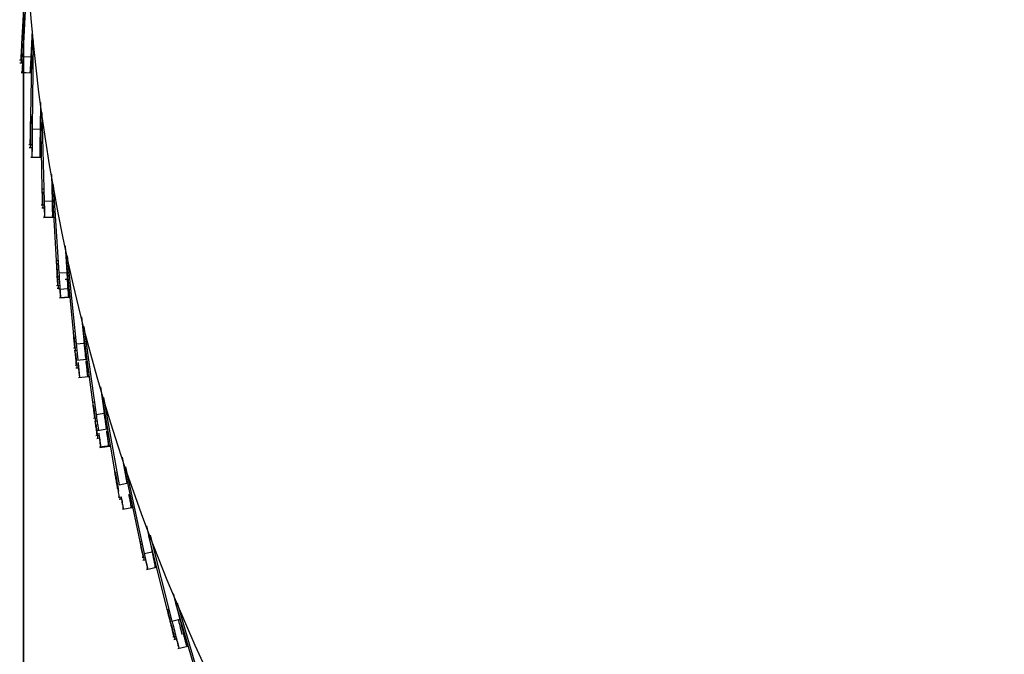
# Model space of a CAD drawing. Header units: millimetres. Extents: x 5 to 415, y 5 to 292.
# Tile 5 of 79: x 42 to 54, y 47 to 55. Entities that reach past the tile are written whole.
import ezdxf

# ---------------------------------------------------------------- set-up
doc = ezdxf.new("R2010")
doc.units = ezdxf.units.MM
doc.layers.add('CONTORNI', color=7, linetype='Continuous', lineweight=35)
doc.styles.add('SLDTEXTSTYLE0', font='TXT', dxfattribs={"width": 0.75})
doc.dimstyles.new('SLDDIMSTYLE0', dxfattribs={"dimtxt": 2.645833, "dimasz": 2, "dimexe": 0, "dimexo": 0.0625, "dimgap": 0.661458, "dimtad": 1, "dimdec": 1, "dimlfac": 10, "dimrnd": 1e-09, "dimzin": 12, "dimdsep": 46, "dimtxsty": 'SLDTEXTSTYLE0', "dimsah": 1, "dimcen": 0.09, "dimadec": 0, "dimazin": 3, "dimtfac": 1, "dimtdec": 1, "dimtofl": 0, "dimtmove": 0, "dimatfit": 3, "dimfxl": 0, "dimfrac": 2, "dimtolj": 1, "dimtzin": 12, "dimarcsym": 0})

# ---------------------------------------------------------------- blocks, each defined once
blk = doc.blocks.new('_D_4')
at = {"layer": 'CONTORNI', "color": 7}
for p, q in [((42.163, 55.928), (42.163, 20.577)), ((90.763, 55.928), (90.763, 20.577)), ((42.163, 21.577), (90.763, 21.577))]:
    blk.add_line(p, q, dxfattribs=at)
for points in [[(42.163, 21.577), (44.163, 21.327), (44.163, 21.827)], [(90.763, 21.577), (88.763, 21.827), (88.763, 21.327)]]:
    blk.add_solid(points, dxfattribs=at)
at = {"layer": 'CONTORNI', "color": 7, "char_height": 2.6458, "attachment_point": 1, "style": 'SLDTEXTSTYLE0'}
for s, insert in [('%%c', (61.864, 24.988)), ('486', (65.858, 24.988))]:
    blk.add_mtext(s, dxfattribs=dict(at, insert=insert))

msp = doc.modelspace()

# ---------------------------------------------------------------- linework, layer by layer
at = {"color": 7, "linetype": 'Continuous', "lineweight": 25}
for p, q in [((42.193, 55.379), (42.141, 54.435)), ((42.212, 55.382), (42.158, 54.278)), ((42.274, 54.603), (42.258, 54.273)), ((42.268, 54.474), (42.251, 53.529)), ((42.286, 54.478), (42.274, 53.373)), ((42.141, 54.435), (42.166, 54.434)), ((42.146, 54.435), (42.144, 54.399)), ((42.146, 54.435), (42.144, 54.399)), ((42.144, 54.399), (42.164, 54.398)), ((42.144, 54.399), (42.164, 54.398)), ((42.117, 54.236), (42.156, 54.233)), ((42.121, 54.199), (42.154, 54.197)), ((42.121, 54.199), (42.154, 54.197)), ((42.158, 54.278), (42.258, 54.273)), ((42.135, 54.08), (42.26, 54.073)), ((42.136, 54.081), (42.26, 54.075)), ((42.136, 54.079), (42.261, 54.072)), ((42.378, 53.702), (42.374, 53.371)), ((42.251, 53.529), (42.276, 53.528)), ((42.256, 53.529), (42.256, 53.493)), ((42.256, 53.493), (42.275, 53.492)), ((42.376, 53.573), (42.395, 52.627)), ((42.395, 53.577), (42.423, 52.472)), ((42.274, 53.373), (42.374, 53.371)), ((42.232, 53.179), (42.272, 53.178)), ((42.237, 53.143), (42.271, 53.142)), ((42.257, 53.025), (42.382, 53.023)), ((42.257, 53.023), (42.382, 53.022)), ((42.257, 53.022), (42.382, 53.021)), ((42.515, 52.805), (42.523, 52.475)), ((42.395, 52.627), (42.419, 52.628)), ((42.518, 52.676), (42.572, 51.732)), ((42.537, 52.681), (42.607, 51.578)), ((42.386, 52.427), (42.425, 52.428)), ((42.386, 52.426), (42.425, 52.427)), ((42.392, 52.391), (42.426, 52.392)), ((42.392, 52.39), (42.426, 52.39)), ((42.423, 52.472), (42.523, 52.475)), ((42.416, 52.273), (42.541, 52.276)), ((42.416, 52.272), (42.541, 52.275)), ((42.416, 52.27), (42.541, 52.274)), ((42.685, 51.914), (42.706, 51.584)), ((42.694, 51.786), (42.783, 50.843)), ((42.712, 51.79), (42.823, 50.691)), ((42.572, 51.732), (42.597, 51.733)), ((42.579, 51.696), (42.599, 51.697)), ((42.579, 51.696), (42.599, 51.697)), ((42.571, 51.53), (42.609, 51.532)), ((42.579, 51.494), (42.612, 51.496)), ((42.579, 51.494), (42.612, 51.496)), ((42.607, 51.578), (42.706, 51.584)), ((42.685, 51.5), (42.703, 51.501)), ((42.685, 51.5), (42.703, 51.501)), ((42.577, 51.422), (42.616, 51.424)), ((42.585, 51.386), (42.619, 51.388)), ((42.585, 51.386), (42.619, 51.388)), ((42.604, 51.387), (42.61, 51.387)), ((42.607, 51.376), (42.732, 51.383)), ((42.709, 51.394), (42.729, 51.395)), ((42.715, 51.384), (42.731, 51.386)), ((42.613, 51.27), (42.738, 51.278)), ((42.613, 51.269), (42.738, 51.277)), ((42.614, 51.268), (42.738, 51.276)), ((42.889, 51.029), (42.922, 50.701)), ((42.902, 50.899), (43.026, 49.963)), ((42.92, 50.908), (43.072, 49.812)), ((42.783, 50.843), (42.807, 50.846)), ((42.789, 50.643), (42.827, 50.647)), ((42.823, 50.691), (42.922, 50.701)), ((42.798, 50.608), (42.831, 50.611)), ((42.81, 50.427), (42.849, 50.431)), ((42.819, 50.392), (42.853, 50.395)), ((42.831, 50.49), (42.955, 50.503)), ((42.852, 50.274), (42.977, 50.287)), ((43.125, 50.155), (43.171, 49.826)), ((43.137, 50.07), (43.306, 49.084)), ((43.164, 50.023), (43.357, 48.935)), ((43.026, 49.963), (43.051, 49.967)), ((43.072, 49.812), (43.171, 49.826)), ((43.168, 49.837), (43.18, 49.75)), ((43.175, 49.797), (43.181, 49.751)), ((43.176, 49.788), (43.181, 49.749)), ((43.04, 49.764), (43.078, 49.769)), ((43.05, 49.729), (43.083, 49.733)), ((43.05, 49.729), (43.083, 49.733)), ((43.068, 49.548), (43.108, 49.554)), ((43.087, 49.613), (43.211, 49.63)), ((43.079, 49.513), (43.113, 49.518)), ((43.079, 49.513), (43.113, 49.518)), ((43.113, 49.409), (43.237, 49.426)), ((43.117, 49.398), (43.241, 49.415)), ((43.398, 49.278), (43.456, 48.953)), ((43.306, 49.084), (43.33, 49.089)), ((43.42, 49.153), (43.615, 48.225)), ((43.438, 49.158), (43.672, 48.078)), ((43.357, 48.935), (43.456, 48.953)), ((43.346, 48.778), (43.384, 48.784)), ((43.399, 48.629), (43.522, 48.65)), ((43.7, 48.422), (43.77, 48.099)), ((43.726, 48.299), (43.956, 47.378)), ((43.744, 48.304), (44.018, 47.233)), ((43.615, 48.225), (43.639, 48.23)), ((43.62, 48.226), (43.627, 48.191)), ((43.627, 48.191), (43.646, 48.195)), ((43.672, 48.078), (43.77, 48.099)), ((43.644, 48.026), (43.681, 48.034)), ((43.656, 47.992), (43.689, 47.999)), ((43.702, 47.879), (43.824, 47.906)), ((44.033, 47.578), (44.115, 47.258)), ((44.064, 47.457), (44.328, 46.545)), ((44.082, 47.462), (44.396, 46.402)), ((43.956, 47.378), (43.98, 47.384)), ((43.961, 47.38), (43.969, 47.345)), ((43.969, 47.345), (43.988, 47.349)), ((44.018, 47.233), (44.115, 47.258)), ((44.028, 47.035), (44.066, 47.045)), ((44.042, 47.002), (44.075, 47.01)), ((44.093, 46.891), (44.214, 46.922))]:
    msp.add_line(p, q, dxfattribs=at)
msp.add_circle((66.463, 56.928), 24.3, dxfattribs=at)
for points, knots in [([(42.141, 54.435), (42.138, 54.381), (42.132, 54.273), (42.13, 54.231), (42.13, 54.239), (42.13, 54.24)], [0, 0, 0, 0, 0.443594, 0.88675, 1, 1, 1, 1]), ([(42.144, 54.399), (42.141, 54.345), (42.136, 54.237), (42.133, 54.195), (42.134, 54.202), (42.134, 54.204)], [0, 0, 0, 0, 0.443594, 0.88675, 1, 1, 1, 1]), ([(42.144, 54.399), (42.141, 54.345), (42.136, 54.237), (42.133, 54.195), (42.134, 54.202), (42.134, 54.204)], [0, 0, 0, 0, 0.443594, 0.88675, 1, 1, 1, 1]), ([(42.158, 54.278), (42.155, 54.224), (42.15, 54.116), (42.148, 54.074), (42.148, 54.082), (42.149, 54.083)], [0, 0, 0, 0, 0.443594, 0.88675, 1, 1, 1, 1]), ([(42.257, 54.285), (42.254, 54.231), (42.249, 54.123), (42.247, 54.081), (42.247, 54.089), (42.247, 54.09)], [0, 0, 0, 0, 0.443594, 0.88675, 1, 1, 1, 1]), ([(42.258, 54.275), (42.255, 54.221), (42.25, 54.113), (42.248, 54.071), (42.248, 54.079), (42.248, 54.081)], [0, 0, 0, 0, 0.443594, 0.88675, 1, 1, 1, 1]), ([(42.257, 54.274), (42.255, 54.22), (42.249, 54.112), (42.247, 54.07), (42.248, 54.078), (42.248, 54.08)], [0, 0, 0, 0, 0.443594, 0.88675, 1, 1, 1, 1]), ([(42.258, 54.273), (42.255, 54.219), (42.25, 54.111), (42.248, 54.069), (42.248, 54.077), (42.248, 54.078)], [0, 0, 0, 0, 0.443594, 0.88675, 1, 1, 1, 1]), ([(42.152, 54.198), (42.151, 54.179), (42.148, 54.109), (42.147, 54.087), (42.147, 54.094), (42.147, 54.095)], [0, 0, 0, 0, 0.2226808, 0.8417852, 1, 1, 1, 1]), ([(42.154, 54.197), (42.152, 54.175), (42.149, 54.101), (42.148, 54.076), (42.148, 54.083), (42.148, 54.084)], [0, 0, 0, 0, 0.2569656, 0.8487635, 1, 1, 1, 1]), ([(42.154, 54.197), (42.153, 54.175), (42.149, 54.102), (42.148, 54.077), (42.148, 54.084), (42.148, 54.085)], [0, 0, 0, 0, 0.253572, 0.848073, 1, 1, 1, 1]), ([(42.251, 53.529), (42.251, 53.526), (42.251, 53.511), (42.249, 53.432), (42.247, 53.326), (42.246, 53.237), (42.245, 53.184), (42.245, 53.184), (42.245, 53.184)], [0, 0, 0, 0, 0.048158, 0.268748, 0.489406, 0.709976, 0.883136, 1, 1, 1, 1]), ([(42.256, 53.493), (42.256, 53.49), (42.255, 53.475), (42.254, 53.396), (42.252, 53.29), (42.251, 53.2), (42.25, 53.148), (42.25, 53.148), (42.25, 53.147)], [0, 0, 0, 0, 0.048158, 0.268748, 0.489406, 0.709976, 0.883136, 1, 1, 1, 1]), ([(42.274, 53.373), (42.274, 53.37), (42.274, 53.355), (42.273, 53.276), (42.272, 53.17), (42.271, 53.08), (42.27, 53.028), (42.27, 53.027), (42.27, 53.027)], [0, 0, 0, 0, 0.048158, 0.268748, 0.489406, 0.709976, 0.883136, 1, 1, 1, 1]), ([(42.372, 53.372), (42.372, 53.345), (42.371, 53.291), (42.37, 53.179), (42.369, 53.091), (42.368, 53.038), (42.368, 53.038), (42.368, 53.038)], [0, 0, 0, 0, 0.226373, 0.459817, 0.693169, 0.876364, 1, 1, 1, 1]), ([(42.373, 53.371), (42.373, 53.369), (42.373, 53.354), (42.372, 53.276), (42.371, 53.17), (42.37, 53.08), (42.369, 53.028), (42.369, 53.027), (42.369, 53.027)], [0, 0, 0, 0, 0.043023, 0.264803, 0.486651, 0.708411, 0.882505, 1, 1, 1, 1]), ([(42.374, 53.371), (42.374, 53.369), (42.373, 53.354), (42.372, 53.277), (42.371, 53.171), (42.37, 53.081), (42.37, 53.029), (42.37, 53.028), (42.37, 53.028)], [0, 0, 0, 0, 0.037423, 0.260501, 0.483647, 0.706705, 0.881818, 1, 1, 1, 1]), ([(42.374, 53.371), (42.374, 53.369), (42.374, 53.353), (42.373, 53.275), (42.372, 53.169), (42.371, 53.079), (42.37, 53.027), (42.37, 53.026), (42.37, 53.026)], [0, 0, 0, 0, 0.048158, 0.268748, 0.489406, 0.709976, 0.883136, 1, 1, 1, 1]), ([(42.269, 53.142), (42.269, 53.124), (42.269, 53.081), (42.268, 53.04), (42.268, 53.039), (42.268, 53.039)], [0, 0, 0, 0, 0.296229, 0.716418, 1, 1, 1, 1]), ([(42.271, 53.142), (42.27, 53.12), (42.27, 53.073), (42.269, 53.029), (42.269, 53.029), (42.269, 53.028)], [0, 0, 0, 0, 0.337273, 0.732957, 1, 1, 1, 1]), ([(42.271, 53.142), (42.271, 53.121), (42.27, 53.074), (42.27, 53.03), (42.27, 53.03), (42.27, 53.029)], [0, 0, 0, 0, 0.333302, 0.731357, 1, 1, 1, 1]), ([(42.395, 52.627), (42.396, 52.575), (42.398, 52.47), (42.399, 52.426), (42.399, 52.432), (42.399, 52.433)], [0, 0, 0, 0, 0.424212, 0.846638, 1, 1, 1, 1]), ([(42.401, 52.591), (42.402, 52.535), (42.404, 52.454), (42.404, 52.434), (42.404, 52.427)], [0, 0, 0, 0, 0.703508, 1, 1, 1, 1]), ([(42.521, 52.486), (42.523, 52.434), (42.525, 52.329), (42.526, 52.285), (42.526, 52.291), (42.526, 52.292)], [0, 0, 0, 0, 0.424212, 0.846638, 1, 1, 1, 1]), ([(42.404, 52.426), (42.404, 52.412), (42.405, 52.389), (42.405, 52.395), (42.405, 52.397)], [0, 0, 0, 0, 0.604399, 1, 1, 1, 1]), ([(42.423, 52.472), (42.425, 52.42), (42.428, 52.315), (42.429, 52.271), (42.429, 52.277), (42.429, 52.278)], [0, 0, 0, 0, 0.424212, 0.846638, 1, 1, 1, 1]), ([(42.424, 52.39), (42.424, 52.374), (42.426, 52.308), (42.426, 52.283), (42.426, 52.288), (42.426, 52.29)], [0, 0, 0, 0, 0.197911, 0.786363, 1, 1, 1, 1]), ([(42.425, 52.392), (42.426, 52.371), (42.427, 52.3), (42.428, 52.273), (42.428, 52.278), (42.428, 52.279)], [0, 0, 0, 0, 0.236442, 0.796625, 1, 1, 1, 1]), ([(42.425, 52.392), (42.426, 52.371), (42.428, 52.3), (42.428, 52.274), (42.428, 52.279), (42.428, 52.28)], [0, 0, 0, 0, 0.233103, 0.795736, 1, 1, 1, 1]), ([(42.523, 52.477), (42.524, 52.424), (42.527, 52.32), (42.528, 52.276), (42.528, 52.281), (42.528, 52.283)], [0, 0, 0, 0, 0.4242122, 0.8466381, 1, 1, 1, 1]), ([(42.523, 52.476), (42.524, 52.423), (42.527, 52.319), (42.528, 52.275), (42.528, 52.28), (42.528, 52.282)], [0, 0, 0, 0, 0.424212, 0.846638, 1, 1, 1, 1]), ([(42.523, 52.475), (42.525, 52.422), (42.528, 52.318), (42.529, 52.274), (42.529, 52.279), (42.528, 52.281)], [0, 0, 0, 0, 0.424212, 0.846638, 1, 1, 1, 1]), ([(42.572, 51.732), (42.576, 51.658), (42.585, 51.511), (42.589, 51.431), (42.589, 51.43), (42.589, 51.43)], [0, 0, 0, 0, 0.375669, 0.750161, 1, 1, 1, 1]), ([(42.579, 51.696), (42.584, 51.622), (42.592, 51.475), (42.597, 51.395), (42.597, 51.395), (42.597, 51.395)], [0, 0, 0, 0, 0.375669, 0.750161, 1, 1, 1, 1]), ([(42.579, 51.696), (42.584, 51.622), (42.592, 51.475), (42.597, 51.395), (42.597, 51.395), (42.597, 51.395)], [0, 0, 0, 0, 0.375669, 0.750161, 1, 1, 1, 1]), ([(42.607, 51.578), (42.611, 51.504), (42.621, 51.357), (42.626, 51.277), (42.626, 51.276), (42.626, 51.276)], [0, 0, 0, 0, 0.375669, 0.750161, 1, 1, 1, 1]), ([(42.706, 51.584), (42.711, 51.51), (42.72, 51.363), (42.725, 51.283), (42.725, 51.283), (42.725, 51.283)], [0, 0, 0, 0, 0.375669, 0.750161, 1, 1, 1, 1]), ([(42.708, 51.544), (42.712, 51.486), (42.72, 51.355), (42.725, 51.284), (42.725, 51.284), (42.725, 51.284)], [0, 0, 0, 0, 0.323354, 0.729226, 1, 1, 1, 1]), ([(42.709, 51.544), (42.712, 51.486), (42.72, 51.356), (42.725, 51.285), (42.725, 51.285), (42.725, 51.285)], [0, 0, 0, 0, 0.322066, 0.728711, 1, 1, 1, 1]), ([(42.709, 51.505), (42.712, 51.466), (42.719, 51.355), (42.723, 51.296), (42.723, 51.295), (42.723, 51.294)], [0, 0, 0, 0, 0.246754, 0.698573, 1, 1, 1, 1]), ([(42.617, 51.388), (42.619, 51.35), (42.623, 51.285), (42.623, 51.287), (42.623, 51.288)], [0, 0, 0, 0, 0.595795, 1, 1, 1, 1]), ([(42.618, 51.388), (42.618, 51.385), (42.623, 51.315), (42.625, 51.281), (42.625, 51.279), (42.625, 51.277)], [0, 0, 0, 0, 0.0268666, 0.6105808, 1, 1, 1, 1]), ([(42.619, 51.377), (42.621, 51.339), (42.625, 51.275), (42.625, 51.278), (42.625, 51.279)], [0, 0, 0, 0, 0.591986, 1, 1, 1, 1]), ([(42.783, 50.843), (42.786, 50.812), (42.791, 50.754), (42.797, 50.694), (42.8, 50.658), (42.802, 50.643), (42.801, 50.646), (42.801, 50.646)], [0, 0, 0, 0, 0.273165, 0.518702, 0.739635, 0.938964, 1, 1, 1, 1]), ([(42.791, 50.808), (42.794, 50.777), (42.8, 50.719), (42.806, 50.658), (42.809, 50.623), (42.811, 50.608), (42.81, 50.61), (42.81, 50.611)], [0, 0, 0, 0, 0.273165, 0.518702, 0.739635, 0.938964, 1, 1, 1, 1]), ([(42.823, 50.691), (42.826, 50.66), (42.832, 50.601), (42.838, 50.541), (42.842, 50.506), (42.843, 50.491), (42.843, 50.493), (42.843, 50.493)], [0, 0, 0, 0, 0.273165, 0.518702, 0.739635, 0.938964, 1, 1, 1, 1]), ([(42.919, 50.712), (42.923, 50.681), (42.928, 50.623), (42.934, 50.563), (42.938, 50.527), (42.94, 50.512), (42.939, 50.514), (42.939, 50.515)], [0, 0, 0, 0, 0.273165, 0.518702, 0.739635, 0.938964, 1, 1, 1, 1]), ([(42.922, 50.701), (42.926, 50.67), (42.931, 50.611), (42.938, 50.551), (42.941, 50.516), (42.943, 50.501), (42.942, 50.503), (42.942, 50.503)], [0, 0, 0, 0, 0.273165, 0.518702, 0.739635, 0.938964, 1, 1, 1, 1]), ([(42.805, 50.61), (42.806, 50.595), (42.811, 50.547), (42.817, 50.484), (42.821, 50.433), (42.821, 50.434), (42.821, 50.434)], [0, 0, 0, 0, 0.140204, 0.446073, 0.771643, 1, 1, 1, 1]), ([(42.814, 50.575), (42.815, 50.56), (42.82, 50.512), (42.826, 50.448), (42.831, 50.398), (42.831, 50.398), (42.831, 50.398)], [0, 0, 0, 0, 0.140204, 0.446073, 0.771643, 1, 1, 1, 1]), ([(42.847, 50.458), (42.848, 50.443), (42.853, 50.395), (42.859, 50.331), (42.864, 50.281), (42.864, 50.281), (42.864, 50.281)], [0, 0, 0, 0, 0.140204, 0.446073, 0.771643, 1, 1, 1, 1]), ([(42.851, 50.395), (42.852, 50.378), (42.857, 50.333), (42.861, 50.293), (42.861, 50.293), (42.861, 50.293)], [0, 0, 0, 0, 0.250879, 0.691174, 1, 1, 1, 1]), ([(42.852, 50.395), (42.854, 50.375), (42.859, 50.326), (42.864, 50.283), (42.864, 50.283), (42.864, 50.283)], [0, 0, 0, 0, 0.287488, 0.706266, 1, 1, 1, 1]), ([(42.852, 50.395), (42.854, 50.375), (42.859, 50.325), (42.864, 50.282), (42.864, 50.282), (42.864, 50.282)], [0, 0, 0, 0, 0.291288, 0.707832, 1, 1, 1, 1]), ([(42.943, 50.479), (42.944, 50.464), (42.949, 50.416), (42.956, 50.353), (42.961, 50.302), (42.961, 50.303), (42.961, 50.303)], [0, 0, 0, 0, 0.140204, 0.446073, 0.771643, 1, 1, 1, 1]), ([(42.945, 50.47), (42.947, 50.455), (42.952, 50.407), (42.958, 50.343), (42.963, 50.293), (42.963, 50.293), (42.963, 50.293)], [0, 0, 0, 0, 0.1402045, 0.4460734, 0.7716427, 1, 1, 1, 1]), ([(42.945, 50.469), (42.947, 50.454), (42.952, 50.406), (42.958, 50.342), (42.963, 50.292), (42.963, 50.292), (42.963, 50.292)], [0, 0, 0, 0, 0.1402045, 0.4460734, 0.7716427, 1, 1, 1, 1]), ([(42.946, 50.468), (42.948, 50.453), (42.952, 50.405), (42.959, 50.341), (42.964, 50.291), (42.964, 50.291), (42.964, 50.291)], [0, 0, 0, 0, 0.140204, 0.446073, 0.771643, 1, 1, 1, 1]), ([(43.026, 49.963), (43.03, 49.933), (43.038, 49.874), (43.046, 49.814), (43.05, 49.779), (43.052, 49.764), (43.052, 49.766), (43.052, 49.767)], [0, 0, 0, 0, 0.273165, 0.518702, 0.739635, 0.938964, 1, 1, 1, 1]), ([(43.036, 49.928), (43.04, 49.898), (43.048, 49.839), (43.056, 49.779), (43.061, 49.744), (43.063, 49.729), (43.062, 49.731), (43.062, 49.732)], [0, 0, 0, 0, 0.273165, 0.518702, 0.739635, 0.938964, 1, 1, 1, 1]), ([(43.036, 49.928), (43.04, 49.898), (43.048, 49.839), (43.056, 49.779), (43.061, 49.744), (43.063, 49.729), (43.062, 49.731), (43.062, 49.732)], [0, 0, 0, 0, 0.273165, 0.518702, 0.739635, 0.938964, 1, 1, 1, 1]), ([(43.072, 49.812), (43.076, 49.782), (43.084, 49.723), (43.093, 49.663), (43.098, 49.628), (43.1, 49.613), (43.099, 49.615), (43.099, 49.616)], [0, 0, 0, 0, 0.273165, 0.518702, 0.739635, 0.938964, 1, 1, 1, 1]), ([(43.171, 49.826), (43.175, 49.795), (43.183, 49.737), (43.192, 49.677), (43.197, 49.642), (43.199, 49.627), (43.198, 49.629), (43.198, 49.63)], [0, 0, 0, 0, 0.273165, 0.518702, 0.739635, 0.938964, 1, 1, 1, 1]), ([(43.057, 49.731), (43.059, 49.716), (43.065, 49.669), (43.073, 49.605), (43.08, 49.555), (43.08, 49.556), (43.08, 49.556)], [0, 0, 0, 0, 0.1402045, 0.4460734, 0.7716427, 1, 1, 1, 1]), ([(43.067, 49.696), (43.069, 49.681), (43.075, 49.634), (43.084, 49.57), (43.091, 49.52), (43.091, 49.521), (43.091, 49.521)], [0, 0, 0, 0, 0.1402045, 0.4460734, 0.7716427, 1, 1, 1, 1]), ([(43.067, 49.696), (43.069, 49.681), (43.075, 49.634), (43.084, 49.57), (43.091, 49.52), (43.091, 49.521), (43.091, 49.521)], [0, 0, 0, 0, 0.140204, 0.446073, 0.771643, 1, 1, 1, 1]), ([(43.183, 49.741), (43.186, 49.719), (43.191, 49.678), (43.196, 49.644), (43.198, 49.629), (43.198, 49.631), (43.198, 49.632)], [0, 0, 0, 0, 0.337817, 0.641782, 0.916026, 1, 1, 1, 1]), ([(43.104, 49.58), (43.106, 49.565), (43.113, 49.518), (43.122, 49.454), (43.129, 49.404), (43.129, 49.405), (43.129, 49.405)], [0, 0, 0, 0, 0.140204, 0.446073, 0.771643, 1, 1, 1, 1]), ([(43.2, 49.606), (43.202, 49.591), (43.208, 49.543), (43.217, 49.48), (43.224, 49.429), (43.224, 49.43), (43.224, 49.43)], [0, 0, 0, 0, 0.140204, 0.446073, 0.771643, 1, 1, 1, 1]), ([(43.202, 49.595), (43.205, 49.58), (43.211, 49.532), (43.22, 49.469), (43.227, 49.419), (43.227, 49.419), (43.227, 49.42)], [0, 0, 0, 0, 0.140204, 0.446073, 0.771643, 1, 1, 1, 1]), ([(43.203, 49.596), (43.205, 49.581), (43.211, 49.534), (43.22, 49.47), (43.227, 49.42), (43.227, 49.421), (43.227, 49.421)], [0, 0, 0, 0, 0.140204, 0.446073, 0.771643, 1, 1, 1, 1]), ([(43.203, 49.594), (43.205, 49.579), (43.212, 49.532), (43.221, 49.468), (43.228, 49.418), (43.228, 49.418), (43.228, 49.419)], [0, 0, 0, 0, 0.140204, 0.446073, 0.771643, 1, 1, 1, 1]), ([(43.111, 49.518), (43.113, 49.501), (43.119, 49.456), (43.125, 49.416), (43.125, 49.416), (43.125, 49.416)], [0, 0, 0, 0, 0.2510076, 0.6912265, 1, 1, 1, 1]), ([(43.112, 49.518), (43.115, 49.498), (43.122, 49.449), (43.128, 49.406), (43.128, 49.406), (43.128, 49.406)], [0, 0, 0, 0, 0.29135, 0.707858, 1, 1, 1, 1]), ([(43.113, 49.518), (43.115, 49.498), (43.122, 49.45), (43.128, 49.407), (43.128, 49.407), (43.128, 49.407)], [0, 0, 0, 0, 0.287604, 0.706313, 1, 1, 1, 1]), ([(43.306, 49.084), (43.315, 49.031), (43.333, 48.925), (43.341, 48.881), (43.339, 48.892), (43.33, 48.945), (43.318, 49.014), (43.305, 49.088), (43.301, 49.113), (43.309, 49.065), (43.323, 48.981), (43.339, 48.889), (43.351, 48.817), (43.359, 48.775), (43.357, 48.784), (43.357, 48.786)], [0, 0, 0, 0, 0.06569, 0.131071, 0.196424, 0.261852, 0.32735, 0.392866, 0.495802, 0.59881, 0.701898, 0.79394, 0.885898, 0.977713, 1, 1, 1, 1]), ([(43.317, 49.05), (43.326, 48.997), (43.345, 48.89), (43.352, 48.846), (43.35, 48.858), (43.341, 48.911), (43.329, 48.979), (43.317, 49.052), (43.312, 49.079), (43.316, 49.056), (43.317, 49.049)], [0, 0, 0, 0, 0.12233, 0.244086, 0.365787, 0.48763, 0.609602, 0.731608, 0.923299, 1, 1, 1, 1]), ([(43.478, 48.815), (43.482, 48.794), (43.488, 48.763), (43.486, 48.771), (43.486, 48.773)], [0, 0, 0, 0, 0.668701, 1, 1, 1, 1]), ([(43.363, 48.781), (43.366, 48.763), (43.37, 48.741), (43.369, 48.749), (43.369, 48.751)], [0, 0, 0, 0, 0.784824, 1, 1, 1, 1]), ([(43.383, 48.784), (43.387, 48.766), (43.393, 48.73), (43.391, 48.743), (43.39, 48.749)], [0, 0, 0, 0, 0.512506, 1, 1, 1, 1]), ([(43.388, 48.75), (43.392, 48.726), (43.401, 48.678), (43.408, 48.637), (43.407, 48.646), (43.406, 48.648)], [0, 0, 0, 0, 0.432172, 0.889087, 1, 1, 1, 1]), ([(43.39, 48.75), (43.39, 48.748), (43.395, 48.717), (43.404, 48.67), (43.411, 48.627), (43.41, 48.636), (43.409, 48.638)], [0, 0, 0, 0, 0.034494, 0.465367, 0.895571, 1, 1, 1, 1]), ([(43.39, 48.749), (43.39, 48.747), (43.396, 48.718), (43.404, 48.671), (43.412, 48.628), (43.41, 48.637), (43.41, 48.639)], [0, 0, 0, 0, 0.021946, 0.458419, 0.894214, 1, 1, 1, 1]), ([(43.487, 48.768), (43.491, 48.744), (43.5, 48.695), (43.507, 48.654), (43.505, 48.664), (43.505, 48.665)], [0, 0, 0, 0, 0.434863, 0.889613, 1, 1, 1, 1]), ([(43.488, 48.767), (43.489, 48.765), (43.494, 48.735), (43.502, 48.688), (43.51, 48.645), (43.508, 48.654), (43.508, 48.656)], [0, 0, 0, 0, 0.026415, 0.460894, 0.894697, 1, 1, 1, 1]), ([(43.488, 48.767), (43.488, 48.765), (43.494, 48.735), (43.502, 48.687), (43.51, 48.644), (43.508, 48.653), (43.508, 48.655)], [0, 0, 0, 0, 0.031896, 0.463929, 0.89529, 1, 1, 1, 1]), ([(43.615, 48.225), (43.626, 48.172), (43.648, 48.067), (43.657, 48.025), (43.655, 48.033), (43.655, 48.034)], [0, 0, 0, 0, 0.443594, 0.88675, 1, 1, 1, 1]), ([(43.627, 48.191), (43.638, 48.138), (43.661, 48.032), (43.669, 47.991), (43.668, 47.999), (43.668, 48)], [0, 0, 0, 0, 0.443594, 0.88675, 1, 1, 1, 1]), ([(43.672, 48.078), (43.683, 48.025), (43.706, 47.919), (43.715, 47.878), (43.713, 47.886), (43.713, 47.887)], [0, 0, 0, 0, 0.443594, 0.88675, 1, 1, 1, 1]), ([(43.765, 48.11), (43.777, 48.057), (43.8, 47.952), (43.808, 47.911), (43.807, 47.918), (43.806, 47.92)], [0, 0, 0, 0, 0.443594, 0.88675, 1, 1, 1, 1]), ([(43.769, 48.101), (43.78, 48.048), (43.803, 47.943), (43.812, 47.901), (43.81, 47.909), (43.81, 47.91)], [0, 0, 0, 0, 0.443594, 0.88675, 1, 1, 1, 1]), ([(43.769, 48.1), (43.78, 48.047), (43.803, 47.942), (43.812, 47.9), (43.81, 47.908), (43.81, 47.909)], [0, 0, 0, 0, 0.443594, 0.88675, 1, 1, 1, 1]), ([(43.77, 48.099), (43.781, 48.046), (43.804, 47.941), (43.813, 47.899), (43.811, 47.907), (43.811, 47.908)], [0, 0, 0, 0, 0.443594, 0.88675, 1, 1, 1, 1]), ([(43.687, 47.999), (43.691, 47.981), (43.706, 47.912), (43.711, 47.89), (43.709, 47.897), (43.709, 47.898)], [0, 0, 0, 0, 0.223468, 0.8419455, 1, 1, 1, 1]), ([(43.688, 47.999), (43.693, 47.977), (43.709, 47.904), (43.714, 47.88), (43.713, 47.887), (43.712, 47.888)], [0, 0, 0, 0, 0.257392, 0.84885, 1, 1, 1, 1]), ([(43.689, 47.999), (43.693, 47.977), (43.709, 47.905), (43.714, 47.881), (43.713, 47.888), (43.712, 47.889)], [0, 0, 0, 0, 0.254298, 0.848221, 1, 1, 1, 1]), ([(43.956, 47.378), (43.956, 47.376), (43.96, 47.361), (43.979, 47.285), (44.005, 47.182), (44.026, 47.095), (44.039, 47.044), (44.039, 47.043), (44.039, 47.043)], [0, 0, 0, 0, 0.048158, 0.268748, 0.489406, 0.709976, 0.883136, 1, 1, 1, 1]), ([(43.969, 47.345), (43.97, 47.342), (43.974, 47.327), (43.993, 47.251), (44.019, 47.148), (44.04, 47.061), (44.053, 47.01), (44.053, 47.01), (44.053, 47.01)], [0, 0, 0, 0, 0.048158, 0.268748, 0.489406, 0.709976, 0.883136, 1, 1, 1, 1]), ([(44.018, 47.233), (44.019, 47.231), (44.023, 47.216), (44.042, 47.14), (44.068, 47.037), (44.091, 46.95), (44.104, 46.899), (44.104, 46.899), (44.104, 46.899)], [0, 0, 0, 0, 0.048158, 0.268748, 0.489406, 0.709976, 0.883136, 1, 1, 1, 1]), ([(44.095, 47.253), (44.102, 47.227), (44.117, 47.167), (44.135, 47.094), (44.141, 47.07), (44.143, 47.064)], [0, 0, 0, 0, 0.365825, 0.835231, 1, 1, 1, 1]), ([(44.115, 47.258), (44.116, 47.255), (44.12, 47.241), (44.139, 47.165), (44.165, 47.062), (44.187, 46.975), (44.201, 46.924), (44.201, 46.924), (44.201, 46.924)], [0, 0, 0, 0, 0.048158, 0.268748, 0.489406, 0.709976, 0.883136, 1, 1, 1, 1]), ([(44.161, 47.076), (44.162, 47.072), (44.172, 47.035), (44.187, 46.977), (44.2, 46.926), (44.2, 46.926), (44.2, 46.925)], [0, 0, 0, 0, 0.042483, 0.456118, 0.780845, 1, 1, 1, 1]), ([(44.161, 47.075), (44.162, 47.072), (44.172, 47.034), (44.186, 46.976), (44.2, 46.925), (44.2, 46.925), (44.2, 46.924)], [0, 0, 0, 0, 0.045549, 0.45786, 0.781547, 1, 1, 1, 1]), ([(44.064, 47.044), (44.072, 47.014), (44.086, 46.959), (44.099, 46.91), (44.099, 46.91), (44.099, 46.91)], [0, 0, 0, 0, 0.417625, 0.765334, 1, 1, 1, 1]), ([(44.075, 47.01), (44.08, 46.989), (44.092, 46.944), (44.103, 46.901), (44.103, 46.901), (44.103, 46.901)], [0, 0, 0, 0, 0.334167, 0.731705, 1, 1, 1, 1]), ([(44.075, 47.01), (44.08, 46.989), (44.092, 46.943), (44.103, 46.9), (44.103, 46.9), (44.103, 46.9)], [0, 0, 0, 0, 0.337763, 0.733154, 1, 1, 1, 1]), ([(44.161, 47.069), (44.169, 47.039), (44.183, 46.984), (44.196, 46.935), (44.196, 46.935), (44.196, 46.934)], [0, 0, 0, 0, 0.417094, 0.76512, 1, 1, 1, 1])]:
    msp.add_open_spline(points, degree=3, knots=knots, dxfattribs=at)

# ---------------------------------------------------------------- dimensions: what is measured, and where the dimension line sits
at = {"layer": 'CONTORNI', "color": 7}
dim = msp.add_linear_dim(base=(90.763, 21.577), p1=(42.163, 56.928), p2=(90.763, 56.928), text='%%c<>', dimstyle='SLDDIMSTYLE0', dxfattribs=at)
dim.commit()
dim.dimension.update_dxf_attribs({"geometry": '_D_4', "text_midpoint": (66.793, 21.577), "dimtype": 160})

doc.saveas('drawing.dxf')
